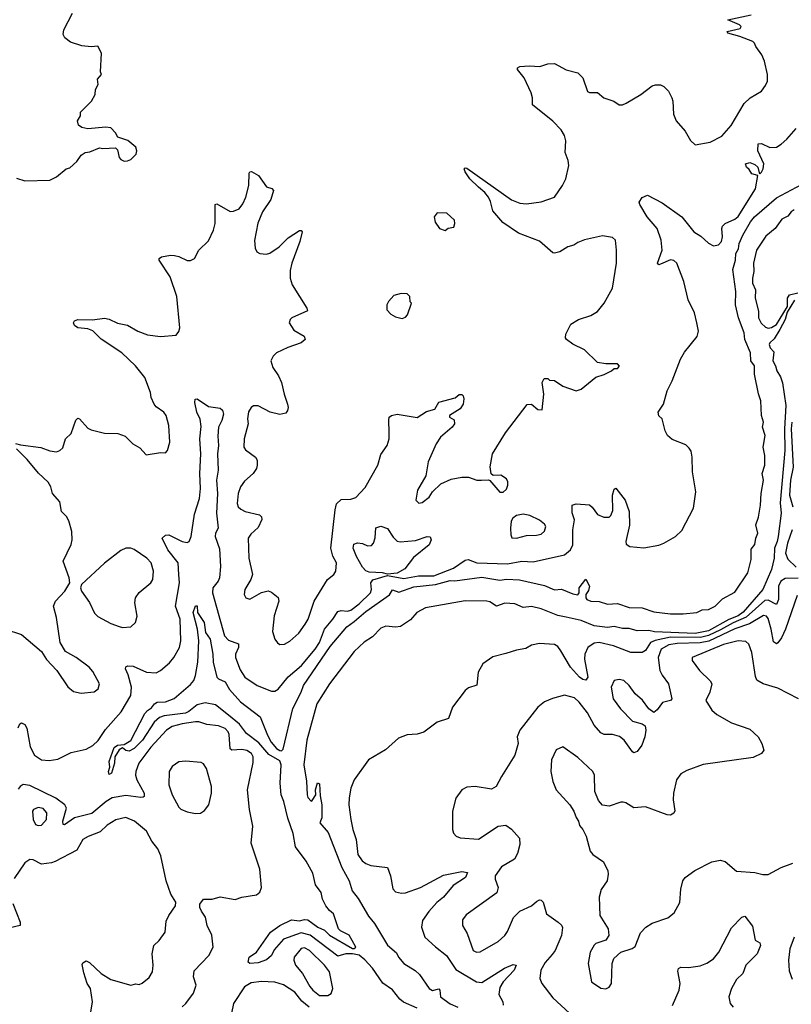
# Model space of a CAD drawing. Extents: x 1468344 to 1613994, y 525695 to 643861.
# Tile 151 of 256: x 1554914 to 1559575, y 545329 to 551276. Entities that reach past the tile are written whole.
import ezdxf

# ---------------------------------------------------------------- set-up
doc = ezdxf.new("R2010")
doc.units = 0

msp = doc.modelspace()

# ---------------------------------------------------------------- linework, layer by layer
at = {"layer": '0CON10XD'}
for points in [[(1554895, 550320), (1554945, 550304), (1555095, 550308), (1555135, 550328), (1555195, 550376.2), (1555217.3, 550382.7), (1555259.5, 550420.5), (1555285, 550457.5), (1555310, 550475), (1555337.5, 550477.5), (1555395, 550503.3), (1555415, 550497.5), (1555491.7, 550501.7), (1555505, 550490), (1555513.8, 550443.8), (1555525, 550432.5), (1555545, 550422.5), (1555565, 550423.3), (1555585, 550432.5), (1555616.7, 550465), (1555621.2, 550485), (1555615, 550507.5), (1555567.7, 550547.7), (1555507, 550567), (1555493, 550593), (1555465, 550622.5), (1555435, 550627.5), (1555325, 550616.7), (1555290, 550625), (1555269.3, 550639.3), (1555262.5, 550665), (1555280, 550695), (1555281.7, 550718.3), (1555347.5, 550785), (1555370, 550825), (1555372.5, 550855), (1555386.7, 550885), (1555383, 550917), (1555407.5, 550945), (1555402.5, 550962.5), (1555407.5, 551075), (1555385, 551116.7), (1555345, 551112.5), (1555288.3, 551118.3), (1555220.5, 551140.5), (1555187, 551167), (1555176.4, 551186.4), (1555180, 551215), (1555232.8, 551315)], [(1555669.6, 549115), (1555613.9, 549185), (1555531.5, 549265), (1555405, 549346.2), (1555355, 549396.2), (1555325, 549408.5), (1555265, 549415.8), (1555245, 549430), (1555238.6, 549445), (1555245, 549457.1), (1555265, 549465.7), (1555353.2, 549463.2), (1555425, 549474.3), (1555455, 549467.1), (1555505, 549442.5), (1555565, 549431.4), (1555626.7, 549395), (1555685, 549373.1), (1555765, 549362.5), (1555858.3, 549371.7), (1555875, 549392.5), (1555880.8, 549415), (1555862.9, 549605), (1555823.6, 549723.6), (1555756.2, 549825), (1555756.7, 549835), (1555770, 549845), (1555825, 549854), (1555848.8, 549851.2), (1555875, 549846), (1555925, 549822), (1555945, 549821.2), (1555970, 549835), (1555996.7, 549885), (1556055, 549941.2), (1556085.4, 550004.6), (1556095.5, 550045), (1556095, 550160), (1556105, 550163.3), (1556185, 550118), (1556205, 550119.2), (1556238.8, 550135), (1556262.5, 550165), (1556280.6, 550205), (1556298.1, 550275), (1556300.8, 550349.2), (1556305, 550357.5), (1556315, 550360), (1556355.7, 550335.7), (1556405, 550266.2), (1556436.1, 550256.1), (1556446.7, 550245), (1556430.3, 550189.7), (1556380, 550115), (1556353.1, 550046.9), (1556332.4, 549942.4), (1556335.8, 549895.8), (1556346.7, 549875), (1556365, 549863.3), (1556405, 549861.2), (1556425, 549866.2), (1556481.2, 549905), (1556535, 549958.8), (1556605, 550002.5), (1556615, 550002.5), (1556620, 549995), (1556606.1, 549936.1), (1556557.5, 549805), (1556548, 549762), (1556547.3, 549715), (1556558.9, 549675), (1556648.8, 549535), (1556652.5, 549517.5), (1556557.5, 549475), (1556546.7, 549465), (1556542, 549445), (1556570.2, 549400.2), (1556632.5, 549365), (1556637.5, 549345), (1556613.3, 549325), (1556533, 549297), (1556466, 549265), (1556444.3, 549245), (1556431.5, 549215), (1556442.2, 549175), (1556476.9, 549125), (1556495.5, 549085), (1556510.9, 549015), (1556532.5, 548955), (1556536, 548935), (1556531.2, 548915), (1556520.7, 548899.3), (1556485, 548892.5), (1556426.8, 548906.8), (1556355, 548944.3), (1556325.7, 548944.3), (1556312, 548935), (1556295, 548907.5), (1556290, 548865), (1556294.3, 548835), (1556270.6, 548745), (1556267.5, 548695), (1556278.3, 548678.3), (1556339.2, 548635), (1556348.9, 548615), (1556349.1, 548585), (1556344.4, 548565), (1556324.7, 548535.3), (1556271.7, 548488.3), (1556247.1, 548455), (1556233.5, 548415), (1556226.9, 548355), (1556232.9, 548335), (1556249.3, 548319.3), (1556276.2, 548306.2), (1556363.3, 548285), (1556374.3, 548274.3), (1556377, 548257), (1556355, 548210), (1556310.9, 548169.1), (1556294.3, 548145), (1556298.1, 548025), (1556320, 547925), (1556310.6, 547895), (1556274.3, 547835), (1556269.2, 547805), (1556280, 547785), (1556305, 547776), (1556375, 547815.7), (1556415, 547825.8), (1556435, 547818), (1556475.6, 547785.6), (1556479.4, 547765), (1556451.1, 547675), (1556440.3, 547580.3), (1556456, 547535), (1556471.7, 547511.7), (1556485, 547502), (1556514.2, 547504.2), (1556545, 547521.9), (1556599.1, 547570.9), (1556638.9, 547625), (1556655.5, 547655), (1556693.6, 547765), (1556772.9, 547895), (1556812.5, 547925), (1556823.3, 547945), (1556826.7, 547995), (1556805.6, 548035.6), (1556793.3, 548085), (1556819.5, 548315), (1556828.6, 548351.4), (1556855, 548377.5), (1556915, 548379.6), (1556945, 548390.4), (1557000, 548450), (1557076.5, 548585), (1557095, 548650), (1557133.1, 548705), (1557145.5, 548745), (1557146.6, 548783.4), (1557143, 548857), (1557146.2, 548875), (1557160, 548885), (1557195, 548893.1), (1557315, 548874.3), (1557370.5, 548909.5), (1557422.5, 548925), (1557445, 548966.2), (1557545, 548992.5), (1557568.3, 549011.7), (1557585, 549012.5), (1557592.5, 549005), (1557596.1, 548986.1), (1557593.3, 548955), (1557573.9, 548926.1), (1557510, 548885), (1557510, 548875), (1557538.8, 548858.8), (1557540.8, 548835), (1557525.8, 548815), (1557455, 548754.3), (1557430, 548715), (1557380.8, 548605), (1557367.7, 548522.3), (1557316.2, 548435), (1557306.7, 548375), (1557325, 548356.7), (1557345, 548361.2), (1557387, 548393), (1557406.7, 548425), (1557457.7, 548472.3), (1557519.5, 548500.5), (1557585, 548514.2), (1557624.2, 548514.2), (1557675, 548496), (1557704.1, 548495.9), (1557745, 548497.5), (1557755, 548492.5), (1557815, 548422.5), (1557835, 548422.5), (1557855, 548440), (1557863.3, 548465), (1557863.3, 548485), (1557855, 548502.5), (1557820, 548525), (1557775, 548522.5), (1557763, 548533), (1557756.2, 548575), (1557770.6, 548655), (1557849.3, 548780.7), (1557978.8, 548951.2), (1558005, 548953.3), (1558045, 548922.5), (1558070, 548920), (1558080, 549015), (1558070, 549085), (1558081.7, 549108.3), (1558105, 549110), (1558115, 549100), (1558145, 549096.7), (1558195, 549062), (1558275, 549033.8), (1558305.8, 549044.2), (1558395, 549116.7), (1558445, 549132.5), (1558490, 549155), (1558505, 549170), (1558525, 549170), (1558537, 549183), (1558525, 549197.5), (1558455, 549197.5), (1558405, 549206.7), (1558325, 549283.3), (1558255, 549316.7), (1558216.7, 549345), (1558211.2, 549355), (1558213, 549377), (1558243.4, 549436.6), (1558290, 549465), (1558365, 549489.2), (1558405, 549513.8), (1558444, 549565), (1558494.2, 549655), (1558520, 549805), (1558520, 549885), (1558512.5, 549945), (1558495, 549960), (1558435, 549971.2), (1558325, 549946), (1558285, 549931.2), (1558262.5, 549915), (1558225, 549904), (1558176.6, 549873.4), (1558145, 549865.8), (1558135, 549869.2), (1558055, 549938.5), (1557927.8, 549987.8), (1557832.2, 550052.2), (1557771.7, 550121.7), (1557758.7, 550178.7), (1557745.1, 550205.1), (1557723.4, 550233.4), (1557685.8, 550265.8), (1557633.1, 550315), (1557605, 550357.5), (1557598.6, 550375), (1557605, 550382.5), (1557615, 550380), (1557885, 550189.4), (1557935, 550168.1), (1557975.6, 550164.4), (1558065, 550176), (1558145, 550204.2), (1558194, 550275), (1558214.2, 550315), (1558231.4, 550395), (1558226.8, 550426.8), (1558209.2, 550475), (1558212.2, 550545), (1558205, 550576), (1558185, 550611.4), (1558135, 550662.9), (1558012.1, 550762.1), (1558012.2, 550805), (1558003.5, 550835), (1557962.2, 550925), (1557921.8, 550975), (1557921.1, 550985), (1557935, 550993.8), (1557991.4, 550998.6), (1558055.8, 550994.2), (1558105, 551010), (1558145, 551012.9), (1558215, 550972.9), (1558285, 550956), (1558315.8, 550925), (1558345, 550843.3), (1558357, 550837), (1558405, 550836.7), (1558442.5, 550805), (1558503.6, 550783.6), (1558535, 550762.5), (1558555, 550762.5), (1558578.3, 550771.7), (1558666.7, 550825), (1558735, 550876.7), (1558755, 550883.3), (1558785, 550882.5), (1558805, 550872.5), (1558832.5, 550845), (1558853.3, 550805), (1558860, 550785), (1558863.8, 550705), (1558880, 550665), (1558933.6, 550603.6), (1558967, 550547), (1558995, 550520), (1559085, 550535.8), (1559156.2, 550573.8), (1559211.7, 550638.3), (1559290.5, 550769.5), (1559326.4, 550803.6), (1559395, 550843.8), (1559420.5, 550879.5), (1559431.2, 550905), (1559431.2, 550945), (1559414.2, 551025), (1559398, 551065), (1559361.2, 551115), (1559353.3, 551135), (1559343.3, 551145), (1559265, 551174.5), (1559192.5, 551195), (1559187.5, 551205), (1559265.8, 551224.2), (1559272.5, 551235), (1559262.5, 551245), (1559192.5, 551275), (1559332.5, 551305)], [(1554905, 547000), (1554915, 547022.5), (1554925, 547030), (1554945, 547018.8), (1554957, 546997), (1554976.2, 546885), (1555002.3, 546835), (1555045, 546806.9), (1555091.6, 546801.6), (1555145, 546810.4), (1555225, 546850.8), (1555315, 546871.1), (1555355, 546892.7), (1555387, 546923), (1555431.7, 546988.3), (1555526.4, 547095), (1555584.4, 547195), (1555590, 547245), (1555569.6, 547319.6), (1555553.6, 547355), (1555555, 547368), (1555566.4, 547373.6), (1555598.3, 547371.7), (1555680, 547335), (1555737.6, 547332.4), (1555763.8, 547345), (1555818.6, 547391.4), (1555845.7, 547425), (1555878.5, 547485), (1555886.7, 547525), (1555882.8, 547655), (1555854.5, 547735), (1555879.6, 547875), (1555874.8, 547925), (1555872, 547995), (1555808.8, 548075), (1555774.2, 548145), (1555795, 548163.8), (1555815, 548164.2), (1555895, 548124.7), (1555925, 548119.5), (1555936.7, 548125), (1555948.6, 548155), (1555969.5, 548290.5), (1556000.5, 548385), (1556005.9, 548445), (1556001.1, 548535), (1556008.1, 548655), (1556002.5, 548745), (1556010.3, 548819.7), (1556003.7, 548863.7), (1555982.9, 548905), (1555972.1, 548965), (1555974.2, 548985), (1555985, 548986.4), (1556055, 548940.5), (1556125, 548930), (1556138.5, 548918.5), (1556144.6, 548894.6), (1556134.6, 548855), (1556113.9, 548815), (1556110.8, 548760.8), (1556115.7, 548705), (1556108.6, 548655), (1556112.8, 548555), (1556102.9, 548495), (1556109.2, 548415), (1556101.7, 548295), (1556112.8, 548205), (1556097.5, 548175), (1556095.4, 548155), (1556120.7, 548080.7), (1556127.1, 547972.9), (1556120, 547905), (1556112.1, 547885), (1556080.6, 547845), (1556078.5, 547815), (1556150.4, 547555), (1556175, 547528.5), (1556236.3, 547506.3), (1556235.4, 547485), (1556217.8, 547445), (1556216.7, 547425), (1556245, 547350), (1556274.4, 547305), (1556347.5, 547255), (1556435, 547220.9), (1556455, 547220.6), (1556475, 547233.1), (1556535, 547306.7), (1556615.4, 547375), (1556699.7, 547475), (1556725.7, 547515), (1556754.8, 547595.2), (1556805.6, 547655), (1556835, 547702.5), (1556855, 547708.5), (1556895, 547703.8), (1556915, 547710.7), (1556965, 547748.8), (1557033.5, 547815), (1557039.5, 547835), (1557035.4, 547875), (1557047, 547893), (1557135, 547920), (1557235, 547902.2), (1557322.9, 547917.1), (1557415, 547916.9), (1557535, 547964.3), (1557605, 548011.5), (1557623.4, 548016.6), (1557675, 547996.5), (1557860.4, 547990.4), (1557946.7, 548006.7), (1558015, 548001.3), (1558205, 548044.6), (1558241.1, 548075), (1558255.5, 548105), (1558255.5, 548195), (1558265.5, 548255), (1558251.7, 548298.3), (1558251.2, 548345), (1558275, 548351.5), (1558355.4, 548345.4), (1558372.8, 548332.8), (1558405, 548288), (1558442.1, 548272.1), (1558475, 548272.5), (1558485, 548281.2), (1558498.1, 548311.9), (1558495.6, 548405), (1558505, 548440), (1558515, 548446.7), (1558571.9, 548375), (1558595.9, 548305.9), (1558596.9, 548223.1), (1558575.8, 548125), (1558577.7, 548107.7), (1558600, 548095), (1558685, 548086.9), (1558775, 548102.2), (1558805, 548114.3), (1558875, 548155.7), (1558915, 548192), (1558985, 548326.7), (1558999.1, 548425), (1558979.2, 548545), (1558977.1, 548635), (1558969.7, 548669.7), (1558959.1, 548689.1), (1558937.6, 548707.6), (1558855, 548741.2), (1558826.7, 548765), (1558812.7, 548792.7), (1558796.2, 548865), (1558774.2, 548884.2), (1558771.2, 548905), (1558804, 548955), (1558825.7, 549034.3), (1558855.6, 549095), (1558905, 549226.2), (1558931.1, 549268.9), (1559007.6, 549362.4), (1559014.3, 549395), (1559005.6, 549445), (1558990.9, 549505), (1558953.2, 549585), (1558926.5, 549695), (1558884.5, 549805), (1558865, 549822.5), (1558845, 549826.7), (1558785, 549799.2), (1558775, 549796.7), (1558766.7, 549805), (1558795.4, 549884.6), (1558790, 549945), (1558765.2, 550015.2), (1558704.8, 550084.8), (1558659.4, 550159.4), (1558656.7, 550175), (1558675, 550202.3), (1558706.4, 550216.4), (1558795, 550170), (1558914, 550085), (1558985.8, 549995), (1559029.2, 549969.2), (1559075, 549926), (1559105, 549911.2), (1559135, 549916.2), (1559152.7, 549937.3), (1559159.4, 549965), (1559155.6, 550015), (1559160.4, 550029.6), (1559175.4, 550044.6), (1559235, 550070.7), (1559255, 550088.7), (1559360, 550255), (1559373.3, 550335), (1559337.5, 550345), (1559321.3, 550371.3), (1559304.2, 550385), (1559298, 550405), (1559325, 550413.1), (1559355, 550401.8), (1559373.8, 550385), (1559380.6, 550350.6), (1559385, 550346.2), (1559395, 550355.7), (1559406.4, 550376.4), (1559409.6, 550405), (1559373.6, 550485), (1559375, 550526.7), (1559395, 550528.1), (1559445.3, 550505.3), (1559485, 550507.1), (1559515, 550524.4), (1559548.6, 550555), (1559605, 550619.2)], [(1557542.9, 547887.1), (1557705, 547909.3), (1557815, 547891.1), (1557855, 547896.2), (1557932.4, 547892.4), (1558085, 547859.1), (1558145, 547833.1), (1558186.2, 547836.2), (1558255, 547809.1), (1558285, 547803.3), (1558294.4, 547815), (1558292.9, 547845), (1558335, 547897.5), (1558355.9, 547854.1), (1558351.1, 547828.9), (1558333.1, 547805), (1558333.2, 547785), (1558340.4, 547775), (1558365, 547763.4), (1558415, 547761.6), (1558465, 547746.2), (1558525, 547751.2), (1558595, 547725.8), (1558675, 547724.8), (1558745, 547700.4), (1558845, 547687.5), (1558922.9, 547687.1), (1559005, 547695.4), (1559037.1, 547712.9), (1559075, 547714.5), (1559115, 547733.5), (1559160.7, 547779.3), (1559235, 547818.1), (1559313.8, 547935), (1559332.1, 548015), (1559332.4, 548077.6), (1559355, 548106.5), (1559360.4, 548145), (1559373.5, 548175), (1559361.2, 548225), (1559377.5, 548272.5), (1559389.4, 548345), (1559393.1, 548415), (1559408.3, 548495), (1559398.5, 548535), (1559415.9, 548585), (1559416.5, 548645), (1559405.8, 548695), (1559417, 548765), (1559402.4, 548815), (1559407.5, 548845), (1559394.5, 548885.5), (1559392.2, 548975), (1559376.8, 549016.8), (1559353.2, 549135), (1559353.4, 549185), (1559331.1, 549215), (1559328.4, 549265), (1559294.3, 549345), (1559290.4, 549385), (1559255.7, 549475), (1559237.5, 549555), (1559241.1, 549635), (1559222.8, 549767.2), (1559237.7, 549825), (1559241, 549865), (1559256.7, 549893.3), (1559260.1, 549925), (1559282.9, 549975), (1559328.5, 550055), (1559353.3, 550086.7), (1559485, 550200.2), (1559757.6, 550345)], [(1559592.2, 550127.8), (1559574.3, 550115.7), (1559555, 550089), (1559518.1, 550071.9), (1559478.4, 550015), (1559421.9, 549968.1), (1559365.8, 549885), (1559347.6, 549805), (1559349.7, 549755), (1559340, 549715), (1559340.8, 549685), (1559358.4, 549645), (1559356.6, 549595), (1559377, 549515), (1559377.7, 549475), (1559393, 549443), (1559418.8, 549418.8), (1559435, 549413.6), (1559455, 549416.3), (1559485.2, 549434.8), (1559551.6, 549545), (1559552.8, 549595), (1559564.6, 549615), (1559615, 549627.6)], [(1557485, 550002.5), (1557503, 550017), (1557536.4, 550023.6), (1557542.5, 550045), (1557540, 550065), (1557495, 550107.5), (1557435, 550110), (1557417.5, 550085), (1557423, 550053), (1557450, 550015), (1557485, 550002.5)], [(1557225, 549472.5), (1557245, 549480), (1557257, 549493), (1557280, 549565), (1557273, 549573), (1557270, 549605), (1557255, 549620), (1557218.3, 549621.7), (1557175, 549610), (1557142.5, 549575), (1557132.5, 549555), (1557132.5, 549525), (1557155, 549497.5), (1557185, 549482.5), (1557225, 549472.5)], [(1559595, 549581.8), (1559549.9, 549510.1), (1559538.4, 549465), (1559507.1, 549405), (1559472, 549348), (1559444.8, 549325.2), (1559441.1, 549315), (1559446.9, 549295), (1559469.5, 549269.5), (1559463.5, 549215), (1559480.8, 549185), (1559488.3, 549155), (1559510.3, 549120.3), (1559522.2, 549082.2), (1559543.2, 548946.8), (1559534.9, 548804.9), (1559536.6, 548675), (1559508.6, 548358.6), (1559513.3, 548295), (1559496, 548155)], [(1554887.3, 548717.3), (1554917.8, 548707.8), (1555042.1, 548692.1), (1555095, 548672), (1555135, 548666.7), (1555156.4, 548673.6), (1555175, 548690), (1555190, 548745), (1555225, 548776.7), (1555253, 548857), (1555265, 548868.8), (1555275, 548866.2), (1555325, 548808.8), (1555345, 548798.8), (1555425, 548780), (1555506.4, 548776.4), (1555550.7, 548760.7), (1555597.5, 548715), (1555639.5, 548689.5), (1555678.3, 548648.3), (1555765, 548662.5), (1555795, 548660), (1555806.4, 548673.6), (1555820, 548725), (1555813.8, 548825), (1555798, 548885), (1555785, 548906.2), (1555738.6, 548938.6), (1555726, 548955), (1555707.5, 548995), (1555703.1, 549025), (1555669.6, 549115)], [(1559578.5, 548845), (1559574.7, 548805), (1559586.4, 548573.6), (1559570.4, 548495), (1559565.5, 548405), (1559584.4, 548335)], [(1554826.1, 547596.1), (1554923.6, 547563.6), (1555045, 547460), (1555075, 547412.5), (1555137.5, 547345), (1555205, 547247.5), (1555239.3, 547219.3), (1555285, 547208.8), (1555363.9, 547216.1), (1555386.7, 547235), (1555396.7, 547265), (1555355, 547340), (1555333.8, 547365), (1555255, 547423.8), (1555190.5, 547460.5), (1555158.8, 547515), (1555135.9, 547665.9), (1555118.8, 547735), (1555130, 547765), (1555186.7, 547825), (1555217.5, 547875), (1555212.5, 547905), (1555176.7, 548005), (1555223.9, 548106.1), (1555230, 548135), (1555229.2, 548185), (1555210.3, 548250.3), (1555195.5, 548275.5), (1555165.7, 548305.7), (1555156.9, 548365), (1555110.8, 548415), (1555100.8, 548455), (1555085, 548483.8), (1555028.1, 548538.1), (1554959.5, 548619.5), (1554893.5, 548685)], [(1557915, 548144), (1557975, 548160), (1558035, 548162), (1558065, 548170), (1558085, 548187.5), (1558093.3, 548215), (1558085, 548230), (1558055, 548254), (1557995, 548281.2), (1557955, 548288.8), (1557915, 548282.5), (1557893.6, 548266.4), (1557883, 548247), (1557878.8, 548205), (1557880, 548165), (1557886.7, 548146.7), (1557915, 548144)], [(1557135, 547927.1), (1557105.2, 547935.2), (1557025, 547940), (1557005, 547947.6), (1556985, 547970), (1556948.6, 548035), (1556929.1, 548085), (1556932, 548108), (1556955, 548117.5), (1556985, 548112.5), (1557015, 548097.6), (1557039, 548101), (1557050.8, 548115), (1557062.2, 548147.8), (1557065, 548207.5), (1557095, 548217.5), (1557135, 548203.3), (1557170.5, 548150.5), (1557195, 548127.5), (1557212, 548122), (1557305, 548130), (1557375, 548155.9), (1557392.7, 548152.7), (1557399.6, 548135), (1557386.6, 548105), (1557291.9, 548028.1), (1557239.5, 547960.5), (1557195, 547933.8), (1557135, 547927.1)], [(1559580, 548195), (1559552.5, 548115), (1559540.9, 548055), (1559555, 548017.5), (1559605, 547969.2)], [(1559496, 548155), (1559491, 548125), (1559474.5, 548085), (1559471.8, 548025), (1559455.5, 547955), (1559402.9, 547835), (1559285, 547697.1), (1559254.8, 547675), (1559197.2, 547652.8), (1559075, 547584.2), (1558995, 547569.2), (1558749.9, 547579.9), (1558715, 547587.3), (1558645, 547584.5), (1558595, 547598.7), (1558555, 547599.1), (1558505, 547611.7), (1558465, 547604.8), (1558385, 547614.8), (1558305, 547647.4), (1558215, 547667.4), (1558165, 547678.6), (1558065, 547717.2), (1558005, 547732.8), (1557955, 547726.4), (1557905, 547747.3), (1557845, 547752.4), (1557795, 547734.3), (1557755, 547759.3), (1557735, 547764.2), (1557605, 547766.6), (1557365, 547724.3), (1557313.4, 547695), (1557275, 547651.2), (1557215, 547611.2), (1557185, 547607.7), (1557125, 547612.9), (1557095, 547600.3), (1557045, 547549.4), (1556995, 547516.6), (1556935, 547459.8), (1556785.8, 547264.2), (1556708.3, 547145), (1556648.4, 546925), (1556630.7, 546775), (1556646.5, 546676.5), (1556650.9, 546595), (1556655, 546579.2), (1556675, 546556.7), (1556680, 546560), (1556702.5, 546595), (1556700, 546625), (1556713, 546667), (1556725, 546660), (1556728.3, 546588.3), (1556739.4, 546535), (1556738.8, 546455), (1556726.2, 546425), (1556776.9, 546366.9), (1556859.6, 546155), (1556904.7, 546074.7), (1556922.5, 546015), (1556957.7, 545967.7), (1557020.8, 545860.8), (1557056.7, 545816.7), (1557135, 545685.5), (1557191.1, 545641.1), (1557201.8, 545615), (1557234.4, 545575), (1557303.8, 545533.8), (1557330.1, 545510.1), (1557387.3, 545425), (1557407.3, 545412.7), (1557445, 545423.3), (1557451.2, 545415), (1557455.7, 545375), (1557515, 545332.5), (1557561, 545311)], [(1555535, 547606), (1555585, 547610), (1555613.3, 547635), (1555623.6, 547673.6), (1555610, 547755), (1555612.9, 547785), (1555635, 547816), (1555706, 547875), (1555717.1, 547895), (1555722.9, 547945), (1555707.5, 547995), (1555681.2, 548025), (1555605, 548076), (1555585, 548083.8), (1555555, 548083.8), (1555525, 548071.2), (1555425.7, 547994.3), (1555287.5, 547865), (1555280, 547845), (1555286.7, 547825), (1555335.5, 547755.5), (1555365, 547691.2), (1555385, 547670.8), (1555465, 547628.6), (1555515, 547610.8), (1555535, 547606)], [(1557315, 545306.9), (1557232.4, 545342.4), (1557209.7, 545359.7), (1557165, 545416.4), (1557107.5, 545457.5), (1557045, 545547.9), (1556998.3, 545598.3), (1556965, 545625.3), (1556924.7, 545634.7), (1556885, 545634.7), (1556835, 545619.2), (1556667.7, 545747.7), (1556615, 545761.2), (1556506.9, 545723.1), (1556452, 545658), (1556434, 545625), (1556405, 545598), (1556355, 545580), (1556305, 545576.7), (1556293.9, 545583.9), (1556300, 545615), (1556343.8, 545645), (1556428.6, 545765), (1556486, 545805), (1556555, 545840), (1556605, 545834.3), (1556635, 545841.2), (1556655, 545838.8), (1556715, 545795.7), (1556755, 545777.5), (1556785, 545747.1), (1556925, 545666.2), (1556935, 545665.6), (1556943.5, 545675), (1556921.6, 545715), (1556905, 545746.2), (1556852.1, 545772.1), (1556840.4, 545785), (1556810, 545875), (1556785.2, 545895.2), (1556763.8, 545923.8), (1556743.5, 545963.5), (1556735, 546005.5), (1556700.1, 546050.1), (1556685, 546121.5), (1556645, 546194.2), (1556580.4, 546280.4), (1556565, 546360.6), (1556532.8, 546452.8), (1556510.1, 546555), (1556492.4, 546595), (1556487.6, 546665), (1556493, 546775), (1556485, 546800.9), (1556418.5, 546838.5), (1556358.3, 546908.3), (1556283.3, 546965), (1556240.6, 547020.6), (1556175, 547075.4), (1556097.5, 547137.5), (1556035, 547149.7), (1555985, 547138.4), (1555935, 547097), (1555915, 547088.7), (1555787.4, 547072.6), (1555758.8, 547061.2), (1555726.5, 547033.5), (1555655.2, 546925), (1555605, 546873.9), (1555575, 546859.2), (1555555, 546862.5), (1555535, 546877.5), (1555515, 546866.7), (1555488.8, 546825), (1555485.6, 546785), (1555467.5, 546725), (1555455, 546717.5), (1555450, 546735), (1555457.5, 546762.5), (1555453.5, 546795), (1555485, 546881.1), (1555505, 546895.4), (1555545, 546898.8), (1555585, 546922), (1555670.4, 547085), (1555685, 547103.5), (1555710.5, 547119.5), (1555727.1, 547145), (1555745, 547154.5), (1555793.6, 547156.4), (1555846.1, 547176.1), (1555945, 547261.4), (1555964.7, 547285.3), (1555976.7, 547315), (1555990, 547395), (1555996.7, 547525), (1555986.9, 547595), (1555961.2, 547695), (1555975, 547736.2), (1555985, 547736.7), (1555987.9, 547695), (1556028.8, 547635), (1556036.5, 547575), (1556065, 547534), (1556080, 547445), (1556082.1, 547395), (1556104.7, 547305), (1556115, 547294.6), (1556155, 547276.9), (1556180.5, 547230.5), (1556247.1, 547157.1), (1556367.1, 547065), (1556410.7, 546955), (1556433.5, 546913.5), (1556464.9, 546874.9), (1556485, 546861.6), (1556495, 546860.9), (1556505, 546870.9), (1556563.3, 547115), (1556615.1, 547214.9), (1556628.8, 547255), (1556789.5, 547490.5), (1556890.2, 547609.8), (1556935, 547640.7), (1557005, 547702.4), (1557146.9, 547803.1), (1557165, 547832.5), (1557205, 547817.9), (1557295, 547850), (1557425, 547865.5), (1557515, 547888.7), (1557542.9, 547887.1)], [(1559617.2, 547902.8), (1559537.9, 547902.1), (1559511.9, 547885), (1559498.4, 547855), (1559499, 547775), (1559485, 547743.5), (1559435, 547770.2), (1559415, 547768.1), (1559302.6, 547667.4), (1559225, 547634.2), (1559148, 547592), (1559075, 547556.6), (1559026, 547544), (1558845, 547546.5), (1558752.8, 547527.2), (1558723.8, 547515), (1558695, 547466.5), (1558675, 547453.6), (1558605, 547454.5), (1558500.8, 547495), (1558415, 547514.3), (1558385, 547510), (1558345.4, 547485), (1558328.3, 547445), (1558325.8, 547414.2), (1558346.2, 547305), (1558335, 547288.1), (1558315, 547292), (1558296.4, 547305), (1558242.1, 547365), (1558183.9, 547465), (1558165, 547489.5), (1558145, 547502.1), (1558055, 547509.6), (1558005, 547497.9), (1557972.4, 547477.6), (1557915, 547468.8), (1557851.6, 547448.4), (1557771.9, 547428.1), (1557712, 547385), (1557683.8, 547335), (1557675, 547256.7), (1557625, 547240), (1557605.7, 547224.3), (1557528.8, 547125), (1557503.9, 547056.1), (1557435, 547032.5), (1557355, 546973.8), (1557315, 546961.2), (1557255, 546957.5), (1557202.8, 546937.2), (1557124.5, 546865.5), (1557020, 546805), (1556935, 546686), (1556914.4, 546635), (1556903.7, 546576.3), (1556902.5, 546535), (1556914.5, 546445), (1556925.6, 546385), (1556946.7, 546325), (1556956.7, 546235), (1556982.9, 546195), (1557005, 546179.4), (1557035, 546167.8), (1557135.7, 546155.7), (1557152.9, 546105), (1557167.3, 546027.3), (1557185, 546008.8), (1557220.3, 546000.3), (1557245, 546002.2), (1557335.3, 546034.7), (1557475, 546108.9), (1557585, 546130.5), (1557618.8, 546125), (1557607.8, 546095), (1557532.3, 546047.7), (1557473.4, 545976.6), (1557432.9, 545945), (1557385, 545890), (1557347.8, 545835), (1557340.4, 545795), (1557362.3, 545735), (1557425, 545676.2), (1557493.1, 545625), (1557549.6, 545539.6), (1557674, 545465), (1557705, 545460.5), (1557842.6, 545547.4), (1557895, 545569.4), (1557913.8, 545565), (1557900.8, 545535), (1557834.5, 545465.5), (1557815, 545430), (1557809.4, 545389.4), (1557833.3, 545345), (1557834.1, 545325)], [(1559611.3, 547798.7), (1559540, 547595), (1559517.2, 547542.8), (1559495, 547511.9), (1559485, 547506.9), (1559468.1, 547518.1), (1559454.2, 547595), (1559435, 547659.4), (1559425, 547673.8), (1559407, 547677), (1559322.8, 547627.2), (1559235, 547597.3), (1559076.6, 547523.4), (1559025, 547512.1), (1558885, 547509.4), (1558835, 547500.2), (1558790, 547475), (1558771.2, 547425)], [(1559618.8, 547175), (1559495, 547239.2), (1559405, 547264), (1559367.3, 547287.3), (1559358.3, 547308.3), (1559336.7, 547455), (1559319.2, 547505), (1559300.9, 547520.9), (1559255, 547523.9), (1559165, 547502.7), (1558976.7, 547425), (1558976.2, 547405), (1559020.8, 547345), (1559085, 547283.3), (1559096.2, 547265), (1559083.8, 547215), (1559060, 547165), (1559096, 547105), (1559125, 547080), (1559215, 547028.6), (1559325, 546990.8), (1559375.8, 546945), (1559396.9, 546905), (1559408.8, 546865), (1559395, 546843.8), (1559345, 546820), (1559042.4, 546777.6), (1558945, 546742), (1558907.7, 546722.3), (1558882, 546685), (1558864.3, 546605), (1558861.4, 546565), (1558872, 546498), (1558865, 546483.3), (1558845, 546472), (1558825, 546474), (1558695, 546522), (1558625, 546516), (1558575, 546546.2), (1558559.5, 546549.5), (1558545, 546550), (1558475, 546526), (1558435, 546531.2), (1558410.3, 546560.3), (1558388, 546615), (1558386.1, 546713.9), (1558376, 546735), (1558285, 546820.8), (1558195, 546883.8), (1558154.5, 546865.5), (1558126, 546805), (1558123.1, 546735), (1558134.1, 546675.9), (1558155.8, 546625), (1558238, 546535), (1558262, 546495), (1558275, 546457.5), (1558290, 546435), (1558295, 546410), (1558316.7, 546385), (1558335.8, 546345.8), (1558360, 546255), (1558376.7, 546235), (1558440.6, 546190.6), (1558466, 546135), (1558469.2, 546115), (1558462, 546075), (1558427.3, 546022.7), (1558414.1, 545975.9), (1558419.4, 545865), (1558468, 545785), (1558474, 545745), (1558455, 545716.2), (1558395, 545696.2), (1558384.2, 545685.8), (1558360.8, 545645), (1558348, 545575), (1558368.8, 545465), (1558425, 545425.8), (1558455, 545422.5)], [(1558771.2, 547425), (1558781.4, 547345), (1558795, 547316.7), (1558833.3, 547265), (1558853.3, 547175), (1558846.2, 547163.8), (1558797.7, 547152.3), (1558765, 547107.5), (1558745, 547092.5), (1558715, 547113.8), (1558675.9, 547165.9), (1558633.1, 547205), (1558595, 547255.7), (1558563.3, 547285), (1558535, 547290.8), (1558505.8, 547284.2), (1558487.8, 547245), (1558499.6, 547175), (1558543.9, 547113.9), (1558615, 547039.1), (1558675, 547024), (1558692, 547012), (1558697.5, 546985), (1558690.8, 546945), (1558672, 546895), (1558645, 546856.2), (1558625, 546848.8), (1558615, 546854), (1558564.7, 546924.7), (1558537.7, 546947.7), (1558495, 546959.5), (1558445, 546958.5), (1558425, 546970), (1558385, 547014.4), (1558345, 547090), (1558294.3, 547155), (1558265, 547180), (1558205, 547195.6), (1558132.7, 547177.3), (1558085, 547156.2), (1558045, 547123.8), (1557934.6, 546985.4), (1557919.2, 546945), (1557925.8, 546905), (1557905.7, 546835), (1557824.3, 546705.7), (1557793.3, 546645), (1557765, 546628), (1557665.8, 546645.8), (1557615, 546640), (1557584.3, 546625.7), (1557548.8, 546575), (1557528.8, 546495), (1557529.2, 546385), (1557535, 546362.5), (1557550, 546345), (1557574.2, 546334.2), (1557685, 546327.1), (1557805, 546405.7), (1557850.5, 546410.5), (1557885, 546386.2), (1557933, 546333), (1557934.4, 546295), (1557920.6, 546239.4), (1557903.8, 546206.2), (1557825, 546159.2), (1557786, 546105), (1557785.8, 546085), (1557804.2, 546035), (1557796.4, 546003.6), (1557610.3, 545869.7), (1557589.7, 545840.3), (1557589.4, 545805), (1557616.2, 545756.2), (1557653.3, 545655), (1557673.3, 545643.3), (1557695, 545645.5), (1557805, 545709.4), (1557845.4, 545744.6), (1557861.7, 545768.3), (1557897.4, 545852.6), (1557935, 545891.9), (1558005.4, 545924.6), (1558035, 545951.2), (1558055, 545960), (1558065, 545957.5), (1558076.4, 545946.4), (1558096, 545875), (1558167.5, 545825), (1558186.9, 545806.9), (1558192.7, 545792.7), (1558186.4, 545745), (1558148, 545655), (1558130.7, 545629.3), (1558088.6, 545581.4), (1558061.9, 545535), (1558056, 545486), (1558068.8, 545455), (1558135, 545368), (1558285, 545228.6)], [(1555895, 545314), (1555916.4, 545333.6), (1555962.7, 545397.3), (1555979.2, 545445), (1555964.4, 545495), (1555968.1, 545531.9), (1556056.3, 545623.7), (1556081.5, 545675), (1556075, 545746), (1556046.7, 545805), (1556036.9, 545855), (1556011.3, 545891.3), (1556001, 545915), (1556001.3, 545935), (1556025, 545963.6), (1556075.7, 545964.3), (1556125, 545978.8), (1556215, 545963.3), (1556255, 545976.2), (1556345, 545990), (1556365, 546006.7), (1556374.4, 546035.6), (1556364.6, 546145), (1556312.4, 546302.4), (1556322.6, 546405), (1556302.4, 546505), (1556290, 546625), (1556325, 546790), (1556323.2, 546825), (1556313.5, 546845), (1556285, 546862.3), (1556255, 546868.2), (1556195, 546864.6), (1556185, 546872.5), (1556179.6, 546959.6), (1556173.6, 546975), (1556154.4, 546995), (1556115, 547010.5), (1556045, 547018.5), (1555995, 547034.6), (1555975, 547035.3), (1555895, 547023.1), (1555835, 547006.7), (1555801.5, 546985), (1555705, 546882), (1555632.9, 546785), (1555615.3, 546734.7), (1555613.4, 546713.4), (1555620.8, 546685), (1555665.5, 546605), (1555665.7, 546585), (1555659.8, 546580.2), (1555645, 546577.5), (1555555, 546591.4), (1555472.6, 546577.4), (1555435.5, 546554.5), (1555349.2, 546480.8), (1555245.2, 546454.8), (1555185, 546412.9), (1555176, 546416), (1555174.7, 546434.7), (1555196.2, 546515), (1555185.3, 546535), (1555131.2, 546575), (1554975, 546650.2), (1554933.8, 546656.2), (1554915.5, 546645), (1554905, 546627.8)], [(1555975, 546482), (1556005, 546484), (1556029.7, 546500.3), (1556056, 546535), (1556071.9, 546605), (1556072.5, 546645), (1556042.6, 546752.6), (1556025, 546781.2), (1556010.6, 546790.6), (1555915, 546798.1), (1555875, 546794.2), (1555833.8, 546765), (1555817.1, 546735), (1555815.5, 546655), (1555834.5, 546595), (1555875, 546520), (1555887.4, 546507.4), (1555925, 546491.9), (1555975, 546482)], [(1555025, 546408.6), (1555045, 546410.6), (1555075.3, 546444.7), (1555078.2, 546485), (1555055, 546512.5), (1555025, 546518.9), (1554998, 546505), (1554991.9, 546495), (1554994.5, 546445), (1555008.8, 546415), (1555025, 546408.6)], [(1555335, 545233.3), (1555354.2, 545345), (1555341.1, 545425), (1555321.4, 545455), (1555300.5, 545519.5), (1555290.8, 545569.2), (1555295, 545580), (1555315, 545592.5), (1555335, 545581.2), (1555406.2, 545516.2), (1555465, 545480), (1555584.2, 545444.2), (1555615, 545452), (1555635, 545448), (1555653, 545457), (1555695, 545491.2), (1555715.8, 545525), (1555720.8, 545565), (1555714.2, 545635), (1555724.2, 545685), (1555756, 545715), (1555792, 545765), (1555799.1, 545830.9), (1555814.6, 545865.4), (1555855.7, 545925), (1555856.6, 545946.6), (1555826.9, 545995), (1555799.4, 546075), (1555765.5, 546225.5), (1555747.8, 546267.8), (1555711.5, 546315), (1555680.5, 546375), (1555607.1, 546435), (1555555, 546456.9), (1555495, 546443.6), (1555441.2, 546411.2), (1555399.1, 546370.9), (1555326.5, 546343.5), (1555294.4, 546325), (1555258.8, 546261.2), (1555128, 546192), (1555105, 546183.1), (1555045, 546175.8), (1554995, 546201.2), (1554975, 546203.8), (1554945, 546183.8), (1554880.2, 546089.8)], [(1558455, 545422.5), (1558475, 545433.3), (1558488.8, 545455), (1558493.8, 545575), (1558503.3, 545605), (1558545, 545643.3), (1558613.9, 545666.1), (1558631.7, 545678.3), (1558665, 545760), (1558696, 545795), (1558735, 545820), (1558829.3, 545850.7), (1558867.6, 545882.4), (1558902, 545945), (1558908, 546025), (1558920, 546075), (1558934.5, 546095.5), (1558992.7, 546137.3), (1559095, 546189.2), (1559145, 546200.8), (1559175, 546192), (1559245, 546132.9), (1559355, 546126), (1559403.9, 546113.9), (1559435, 546114), (1559515, 546156.2), (1559585, 546180.8)], [(1554871.4, 545938.6), (1554915.6, 545825), (1554915.8, 545805), (1554785, 545775.5)], [(1558858.1, 545321.9), (1558898.9, 545415), (1558903.5, 545455), (1558889.7, 545530.3), (1558894, 545545), (1558907.1, 545552.9), (1558955, 545550.6), (1559025, 545561.9), (1559065, 545577.1), (1559105, 545604.4), (1559137.8, 545645), (1559215, 545792), (1559276.7, 545855), (1559295, 545862), (1559340.3, 545800.3), (1559357.6, 545717.6), (1559385, 545701.2), (1559390, 545685), (1559369.4, 545635), (1559300.5, 545565), (1559282.2, 545515), (1559245, 545479.4), (1559213.8, 545425), (1559197.5, 545375), (1559206.2, 545335), (1559225, 545312.5)], [(1559593.1, 545735), (1559566.3, 545663.7), (1559557.5, 545595), (1559562.2, 545532.2), (1559580.8, 545480.8)], [(1556775, 545381.9), (1556794.5, 545395.5), (1556806.2, 545425), (1556784.7, 545525), (1556754.7, 545565), (1556665, 545654.7), (1556635, 545671.3), (1556615, 545666.9), (1556572.5, 545615), (1556570, 545595), (1556580, 545565), (1556621.5, 545515), (1556666.3, 545436.3), (1556685, 545415.6), (1556725, 545382.5), (1556775, 545381.9)], [(1556662.7, 545312.7), (1556617.9, 545347.9), (1556575, 545402.2), (1556507.1, 545447.1), (1556455, 545462.9), (1556375, 545466.8), (1556311.2, 545458.8), (1556271.5, 545435), (1556205.3, 545335), (1556193.3, 545276.7)]]:
    msp.add_lwpolyline(points, dxfattribs=at)

doc.saveas('drawing.dxf')
